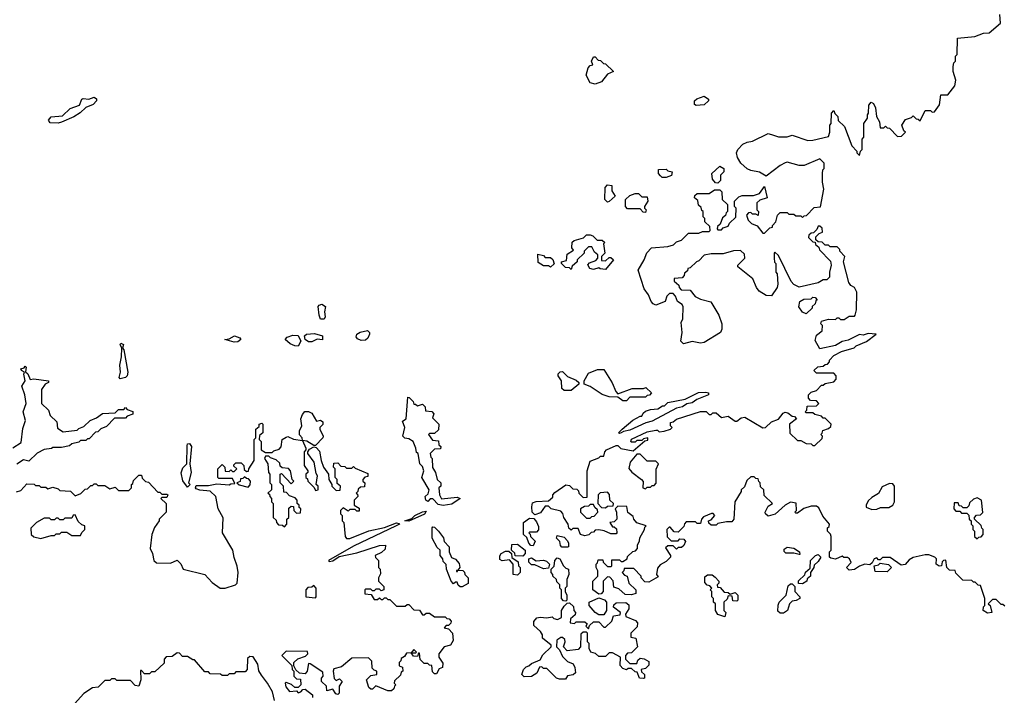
# Model space of a CAD drawing. Extents: x 2386423 to 2568864, y 578392 to 761999.
# Tile 148 of 256: x 2448133 to 2453833, y 658395 to 662306. Entities that reach past the tile are written whole.
import ezdxf

# ---------------------------------------------------------------- set-up
doc = ezdxf.new("R2010")
doc.units = 0

msp = doc.modelspace()

# ---------------------------------------------------------------- linework, layer by layer
at = {"layer": '0CON05XD'}
for points in [[(2451990, 661055), (2452005, 661070), (2452065, 661070), (2452085, 661080), (2452125, 661080), (2452130, 661085), (2452128.3, 661108.3), (2452100, 661135), (2452100, 661155), (2452090, 661165), (2452090, 661195), (2452081.7, 661201.7), (2452078.3, 661218.3), (2452061.7, 661231.7), (2452058.3, 661258.3), (2452040, 661275), (2452041.7, 661288.3), (2452055, 661300), (2452125, 661300), (2452155, 661320), (2452185, 661320), (2452198.3, 661308.3), (2452200, 661265), (2452230, 661235), (2452230, 661195), (2452221.7, 661188.3), (2452218.3, 661171.7), (2452201.7, 661158.3), (2452188.3, 661121.7), (2452171.7, 661108.3), (2452170, 661095), (2452175, 661090), (2452195, 661090), (2452205, 661100), (2452235, 661110), (2452241.7, 661128.3), (2452278.3, 661161.7), (2452280, 661215), (2452270, 661225), (2452270, 661255), (2452295, 661280), (2452315, 661287.5), (2452381.7, 661288.3), (2452415, 661300), (2452445, 661340), (2452460, 661275), (2452418.3, 661261.7), (2452400, 661245), (2452400, 661205), (2452410, 661195), (2452408.3, 661171.7), (2452395, 661180), (2452375, 661180), (2452365, 661190), (2452351.7, 661188.3), (2452340, 661175), (2452350, 661145), (2452370, 661125), (2452403, 661113), (2452435, 661070), (2452445, 661070), (2452475, 661100), (2452490, 661105), (2452490, 661115), (2452510, 661135), (2452520, 661175), (2452535, 661190), (2452575, 661190), (2452585, 661180), (2452615, 661180), (2452625, 661170), (2452655, 661170), (2452665, 661160), (2452675, 661170), (2452688.3, 661171.7), (2452731.7, 661218.3), (2452768.3, 661221.7), (2452787.5, 661325), (2452780, 661365), (2452780, 661415), (2452783, 661437), (2452790, 661445), (2452790, 661475), (2452765, 661500), (2452675, 661462.5), (2452645, 661462.5), (2452575, 661480), (2452565, 661477.5), (2452535, 661462.5), (2452455, 661400), (2452415, 661422.5), (2452365, 661432.5), (2452345, 661442.5), (2452307.5, 661475), (2452288.3, 661508.3), (2452282.5, 661535), (2452290, 661555), (2452320, 661585), (2452345, 661597.5), (2452375, 661602.5), (2452465, 661647.5), (2452496.7, 661636.7), (2452525, 661627.5), (2452575, 661627.5), (2452605, 661636.7), (2452695, 661606.7), (2452725, 661607.5), (2452815, 661630), (2452822.5, 661655), (2452822.5, 661695), (2452830, 661705), (2452832.5, 661765), (2452845, 661780), (2452851.7, 661761.7), (2452870, 661745), (2452871.7, 661721.7), (2452907, 661687), (2452950, 661575), (2452980, 661545), (2452980, 661535), (2452995, 661520), (2453000, 661545), (2453010, 661555), (2453010, 661615), (2453020, 661625), (2453020, 661705), (2453040, 661735), (2453040, 661755), (2453047.5, 661765), (2453048.3, 661811.7), (2453062.5, 661827.5), (2453075, 661820), (2453087.5, 661795), (2453092.5, 661745), (2453110, 661715), (2453115, 661680), (2453135, 661680), (2453145, 661690), (2453155, 661680), (2453168.3, 661678.3), (2453215, 661630), (2453238.3, 661631.7), (2453260, 661655), (2453251.7, 661661.7), (2453240, 661695), (2453261.7, 661728.3), (2453295, 661740), (2453305, 661750), (2453321.7, 661731.7), (2453335, 661730), (2453345, 661720), (2453375, 661780), (2453405, 661780), (2453415, 661770), (2453428.3, 661771.7), (2453457, 661813), (2453465, 661870), (2453505, 661870), (2453547, 661923), (2453552.5, 661955), (2453537.5, 662005), (2453537.5, 662035), (2453540, 662055), (2453550, 662065), (2453550, 662095), (2453560, 662105), (2453561.7, 662198.3), (2453661.7, 662208.3), (2453713, 662227), (2453745, 662230), (2453810, 662285), (2453807.5, 662335)], [(2451465, 661933.3), (2451435, 661940), (2451412.5, 661985), (2451423, 662027), (2451435, 662040), (2451450, 662045), (2451442.5, 662065), (2451455, 662090), (2451465, 662090), (2451481.7, 662071.7), (2451495, 662070), (2451513, 662053), (2451525, 662050), (2451570, 662005), (2451535, 661990), (2451500, 661945), (2451465, 661933.3)], [(2448355, 661707.5), (2448309.3, 661709.3), (2448300, 661725), (2448315, 661743.8), (2448380.7, 661749.3), (2448425, 661792), (2448479.3, 661810.7), (2448493.3, 661845), (2448500.5, 661849.5), (2448533.6, 661846.4), (2448565, 661856.7), (2448578.3, 661848.3), (2448577.5, 661835), (2448557.5, 661815), (2448515, 661797.5), (2448483, 661767), (2448446.1, 661743.9), (2448375, 661712.5), (2448355, 661707.5)], [(2452048.3, 661808.3), (2452040, 661815), (2452040, 661835), (2452053.3, 661846.7), (2452095, 661862.5), (2452120, 661845), (2452120, 661835), (2452095, 661812.5), (2452048.3, 661808.3)], [(2451875, 661392.5), (2451853, 661393), (2451841.7, 661401.7), (2451830, 661415), (2451831.7, 661438.3), (2451875, 661440), (2451885, 661430), (2451910, 661425), (2451906.4, 661403.6), (2451875, 661392.5)], [(2452175, 661360), (2452161.7, 661361.7), (2452143, 661383), (2452140, 661415), (2452185, 661457.5), (2452210, 661445), (2452210, 661425), (2452190, 661405), (2452190, 661375), (2452175, 661360)], [(2451535, 661250), (2451520, 661265), (2451522.5, 661335), (2451535, 661350), (2451560, 661345), (2451560, 661315), (2451580, 661285), (2451545, 661252.5), (2451535, 661250)], [(2451755, 661190), (2451741.7, 661191.7), (2451725, 661210), (2451651.7, 661211.7), (2451640, 661225), (2451640, 661265), (2451665, 661287.5), (2451695, 661300), (2451715, 661300), (2451735, 661280), (2451765, 661280), (2451770, 661255), (2451750, 661225), (2451750, 661215), (2451760, 661205), (2451755, 661190)], [(2452830, 659235), (2452830, 659315), (2452827, 659327), (2452810, 659345), (2452810, 659365), (2452818.3, 659371.7), (2452820, 659385), (2452781.7, 659431.7), (2452759.3, 659479.3), (2452745, 659490), (2452715, 659490), (2452673, 659477), (2452635, 659450), (2452625, 659450), (2452620, 659455), (2452630, 659465), (2452627, 659507), (2452595, 659512.5), (2452563.6, 659496.4), (2452506.1, 659443.9), (2452465, 659432.5), (2452450, 659445), (2452447.5, 659455), (2452465, 659490), (2452490, 659505), (2452441.7, 659551.7), (2452440, 659585), (2452421.7, 659601.7), (2452420, 659625), (2452411.7, 659631.7), (2452408.3, 659648.3), (2452395, 659650), (2452385, 659660), (2452365, 659660), (2452341.7, 659638.3), (2452328.3, 659601.7), (2452310, 659585), (2452310, 659575), (2452272.5, 659515), (2452267.5, 659415), (2452255, 659400), (2452225, 659400), (2452175, 659390), (2452165, 659380), (2452135, 659380), (2452121.7, 659391.7), (2452120, 659405), (2452135, 659410), (2452157.5, 659435), (2452147, 659447), (2452137, 659447), (2452091.7, 659428.3), (2452080, 659415), (2452075, 659390), (2452055, 659390), (2452045, 659400), (2451991.7, 659398.3), (2451981.7, 659388.3), (2451978.3, 659371.7), (2451945, 659340), (2451921.7, 659341.7), (2451898.3, 659368.3), (2451891.7, 659368.3), (2451880, 659355), (2451881.7, 659311.7), (2451905, 659290), (2451945, 659290), (2451955, 659300), (2451978.3, 659298.3), (2451987.5, 659285), (2451978.3, 659261.7), (2451965, 659250), (2451945, 659250), (2451935, 659240), (2451915, 659260), (2451885, 659260), (2451871.7, 659248.3), (2451900, 659205), (2451900, 659195), (2451875, 659170), (2451840.7, 659149.3), (2451825, 659130), (2451820, 659095), (2451828.3, 659081.7), (2451775, 659050), (2451751.7, 659051.7), (2451730, 659075), (2451730, 659085), (2451688.3, 659128.3), (2451631.7, 659128.3), (2451630, 659115), (2451620, 659105), (2451635, 659090), (2451650, 659085), (2451660, 659045), (2451700, 659005), (2451700, 658985), (2451675, 658977.5), (2451638.3, 658978.3), (2451601.7, 659011.7), (2451571.7, 659021.7), (2451568.3, 659058.3), (2451548.3, 659078.3), (2451535, 659080), (2451510, 659055), (2451510, 658995), (2451498.3, 658981.7), (2451485, 658980), (2451450, 659005), (2451450, 659055), (2451480, 659085), (2451480, 659115), (2451470, 659135), (2451470, 659155), (2451478.3, 659161.7), (2451481.7, 659178.3), (2451508.3, 659178.3), (2451510, 659165), (2451535, 659140), (2451555, 659140), (2451560, 659145), (2451561.7, 659178.3), (2451605, 659180), (2451615, 659170), (2451625, 659170), (2451650, 659185), (2451651.7, 659198.3), (2451681.7, 659228.3), (2451698.3, 659231.7), (2451710, 659245), (2451710, 659265), (2451721.7, 659288.3), (2451723, 659307), (2451750, 659355), (2451751.7, 659368.3), (2451760, 659375), (2451705, 659392.5), (2451687.5, 659415), (2451685, 659430), (2451653, 659453), (2451647.5, 659487.5), (2451595, 659490), (2451580, 659475), (2451587.5, 659455), (2451590, 659415), (2451575, 659400), (2451550, 659395), (2451565, 659370), (2451575, 659370), (2451588.3, 659358.3), (2451590, 659335), (2451585, 659330), (2451555, 659330), (2451517, 659347), (2451485, 659352.5), (2451465, 659350), (2451455, 659340), (2451441.7, 659338.3), (2451427, 659323), (2451405, 659317.5), (2451380, 659325), (2451365, 659360), (2451335, 659360), (2451325, 659350), (2451311.7, 659361.7), (2451307.5, 659385), (2451283.3, 659425), (2451277, 659447), (2451265, 659460), (2451210, 659475), (2451195, 659490), (2451175, 659490), (2451148.3, 659451.7), (2451115, 659440), (2451100, 659455), (2451097.5, 659485), (2451101.7, 659508.3), (2451123, 659517), (2451195, 659520), (2451218.3, 659541.7), (2451220, 659555), (2451231.7, 659568.3), (2451295, 659612.5), (2451315, 659610), (2451335, 659590), (2451358.3, 659588.3), (2451368.3, 659578.3), (2451370, 659565), (2451395, 659540), (2451418.3, 659541.7), (2451417.5, 659695), (2451435, 659750), (2451485, 659770), (2451495, 659780), (2451515, 659780), (2451520, 659805), (2451530, 659815), (2451585, 659840), (2451595, 659840), (2451613, 659823), (2451685, 659810), (2451751.7, 659868.3), (2451768.3, 659871.7), (2451770, 659885), (2451745, 659880), (2451735, 659870), (2451705, 659870), (2451695, 659860), (2451675, 659860), (2451670, 659865), (2451675, 659877.5), (2451765, 659920), (2451815, 659930), (2451825, 659930), (2451835, 659920), (2451863, 659923), (2451900, 659935), (2451910, 659945), (2451900, 659955), (2451900, 659975), (2451915, 659977.5), (2451935, 659993.3), (2452075, 660037.5), (2452107, 660037), (2452125, 660020), (2452135, 660020), (2452145, 660030), (2452165, 660030), (2452195, 660002.5), (2452235, 660010), (2452275, 659982.5), (2452285, 659982.5), (2452308.8, 660001.2), (2452330, 660005), (2452435, 659942.5), (2452450, 659945), (2452485, 659977.5), (2452525, 659993.3), (2452551.7, 660028.3), (2452565, 660033.3), (2452579.3, 660029.3), (2452605, 660010), (2452618.3, 660008.3), (2452630, 659995), (2452590, 659965), (2452591.7, 659911.7), (2452635, 659870), (2452655, 659870), (2452685, 659852.5), (2452715, 659850), (2452725, 659840), (2452735, 659840), (2452778.3, 659881.7), (2452780, 659895), (2452770, 659905), (2452778.3, 659911.7), (2452781.7, 659928.3), (2452815, 659940), (2452828.3, 659951.7), (2452830, 659965), (2452795, 660000), (2452785, 660000), (2452775, 660010), (2452735, 660020), (2452725, 660030), (2452685, 660030), (2452680, 660035), (2452690, 660045), (2452691.7, 660068.3), (2452745, 660070), (2452760, 660085), (2452745, 660100), (2452711.7, 660101.7), (2452700, 660115), (2452700, 660135), (2452715, 660150), (2452745, 660160), (2452775, 660190), (2452785, 660190), (2452795, 660200), (2452845, 660210), (2452860, 660225), (2452860, 660245), (2452845, 660260), (2452745, 660260), (2452730, 660275), (2452753, 660297), (2452785, 660300), (2452795, 660310), (2452808.3, 660311.7), (2452820, 660325), (2452820, 660335), (2452845, 660362.5), (2452890, 660385), (2452963.6, 660406.4), (2452975, 660417.5), (2453035, 660442.5), (2453090, 660485), (2453045, 660490), (2453015, 660480), (2452995, 660482.5), (2452929.5, 660450.5), (2452895, 660443.3), (2452855, 660420), (2452765, 660400), (2452738.3, 660448.3), (2452745, 660480), (2452777.5, 660505), (2452780, 660535), (2452770, 660545), (2452775, 660560), (2452815, 660572.5), (2452855, 660570), (2452865, 660580), (2452875, 660580), (2452885, 660570), (2452905, 660570), (2452935, 660590), (2452965, 660590), (2452970, 660595), (2452977, 660627), (2452979.3, 660729.3), (2452966.4, 660756.4), (2452945, 660767.5), (2452932.5, 660785), (2452902.5, 660905), (2452910, 660935), (2452880, 660965), (2452880, 660975), (2452865, 660990), (2452825, 660990), (2452815, 661000), (2452795, 661000), (2452778.3, 661018.3), (2452755, 661020), (2452741.7, 661031.7), (2452741.7, 661048.3), (2452761.7, 661068.3), (2452780, 661075), (2452778.3, 661098.3), (2452765, 661110), (2452755, 661110), (2452748.3, 661091.7), (2452728.3, 661071.7), (2452715, 661070), (2452701.7, 661058.3), (2452700, 661045), (2452725, 661020), (2452738.3, 661018.3), (2452740, 661005), (2452758.3, 660988.3), (2452763.6, 660973.6), (2452827, 660907), (2452830, 660885), (2452820, 660845), (2452820, 660815), (2452805, 660800), (2452785, 660800), (2452755, 660782.5), (2452645, 660757.5), (2452615, 660772.5), (2452599.3, 660789.3), (2452525, 660940), (2452505, 660960), (2452500, 660955), (2452500, 660925), (2452503, 660903), (2452510, 660895), (2452510, 660845), (2452517.5, 660835), (2452522.5, 660775), (2452517.5, 660755), (2452485, 660707.5), (2452455, 660710), (2452414.1, 660734.1), (2452397.5, 660755), (2452377.5, 660805), (2452290, 660875), (2452290, 660885), (2452330, 660925), (2452328.3, 660948.3), (2452305, 660970), (2452265, 660967.5), (2452205, 660950), (2452135, 660950), (2452095, 660942.5), (2452065, 660910), (2452050, 660905), (2452015, 660870), (2452000, 660865), (2451998.3, 660851.7), (2451981.7, 660838.3), (2451980, 660825), (2451968.3, 660811.7), (2451921.7, 660808.3), (2451921.7, 660791.7), (2451948.3, 660768.3), (2451950, 660755), (2451961.7, 660741.7), (2452015, 660740), (2452043, 660703), (2452075, 660687.5), (2452133, 660673), (2452180, 660595), (2452196.7, 660545), (2452197.5, 660515), (2452190, 660495), (2452095, 660436.7), (2452075, 660433.8), (2452025, 660442.5), (2451975, 660430), (2451960, 660445), (2451967.5, 660495), (2451963, 660553), (2451972.5, 660575), (2451973, 660643), (2451967, 660657), (2451940, 660675), (2451930, 660705), (2451915, 660720), (2451895, 660720), (2451880, 660705), (2451870, 660675), (2451815, 660652.5), (2451800.7, 660660.7), (2451787.5, 660675), (2451772.5, 660712.5), (2451748.3, 660748.3), (2451712.5, 660855), (2451747.5, 660915), (2451763, 660957), (2451790, 660985), (2451885, 660992.5), (2451917, 661003), (2451935, 661020), (2451965, 661030), (2451990, 661055)], [(2451525, 660860), (2451493, 660863), (2451485, 660870), (2451455, 660860), (2451432.5, 660865), (2451422.5, 660887.5), (2451431.7, 660898.3), (2451468.3, 660911.7), (2451480, 660925), (2451480, 660945), (2451460.7, 660960.7), (2451445, 660990), (2451425, 660990), (2451400, 660965), (2451400, 660955), (2451360, 660915), (2451360, 660905), (2451331.7, 660878.3), (2451325, 660860), (2451315, 660870), (2451291.7, 660871.7), (2451270, 660895), (2451270, 660905), (2451298.3, 660911.7), (2451301.7, 660948.3), (2451338.3, 660971.7), (2451330, 660985), (2451331.7, 661018.3), (2451343, 661027), (2451397, 661043), (2451415, 661060), (2451435, 661060), (2451450, 661055), (2451475, 661030), (2451505, 661030), (2451520, 661015), (2451512.5, 661007.5), (2451520, 660955), (2451500, 660935), (2451501.7, 660911.7), (2451525, 660910), (2451545, 660930), (2451555, 660930), (2451570, 660915), (2451525, 660860)], [(2451205, 660872.5), (2451195, 660880), (2451165, 660880), (2451135, 660900), (2451131.7, 660948.3), (2451165, 660940), (2451175, 660930), (2451205, 660930), (2451218.3, 660918.3), (2451227, 660893), (2451205, 660872.5)], [(2452685, 660602.5), (2452663.6, 660613.6), (2452643, 660643), (2452650, 660675), (2452673, 660687), (2452715, 660690), (2452725, 660700), (2452738.3, 660698.3), (2452750, 660685), (2452741.7, 660678.3), (2452738.3, 660661.7), (2452720, 660645), (2452720, 660635), (2452685, 660602.5)], [(2449895, 660572.5), (2449875, 660572.5), (2449866.7, 660595), (2449861.2, 660645), (2449866.4, 660653.6), (2449881.7, 660658.3), (2449903.3, 660645), (2449896.7, 660615), (2449901.2, 660585), (2449895, 660572.5)], [(2450109.2, 660449.2), (2450087.7, 660457.7), (2450080.5, 660470.5), (2450084, 660486), (2450103, 660497), (2450146.1, 660506.1), (2450157.5, 660495), (2450157.5, 660485), (2450148.1, 660461.9), (2450135, 660450), (2450109.2, 660449.2)], [(2449375, 660439.2), (2449320, 660455), (2449345, 660457.5), (2449376.1, 660476.1), (2449407.5, 660465), (2449412.5, 660455), (2449395, 660440.8), (2449375, 660439.2)], [(2449745, 660416.2), (2449725, 660417.1), (2449698.7, 660428.7), (2449670, 660455), (2449681.2, 660468.8), (2449715, 660480), (2449745, 660477.5), (2449760, 660445), (2449745, 660416.2)], [(2449825, 660440.8), (2449805, 660441.2), (2449786.2, 660455), (2449782.5, 660475), (2449793.8, 660486.2), (2449839.5, 660489.5), (2449886, 660476), (2449885, 660453.3), (2449855, 660456.2), (2449825, 660440.8)], [(2448715, 660226.7), (2448708.8, 660235), (2448716.9, 660265), (2448713.3, 660305), (2448722.5, 660355), (2448724, 660405), (2448713.8, 660425), (2448717.5, 660432.5), (2448733.3, 660425), (2448727.5, 660405), (2448735.8, 660395), (2448759.2, 660265), (2448755.7, 660244.3), (2448745, 660233.8), (2448715, 660226.7)], [(2448092.5, 659827.5), (2448142.3, 659857.7), (2448151.3, 659938.7), (2448167.5, 659985), (2448153.3, 660035), (2448170, 660085), (2448163.3, 660135), (2448144.6, 660185), (2448164, 660215), (2448156.7, 660253.3), (2448160, 660265), (2448142.5, 660275), (2448140, 660285), (2448159.3, 660290.7), (2448165, 660300), (2448170, 660295), (2448167.5, 660267.5), (2448180, 660255), (2448193, 660223), (2448215, 660226.2), (2448300, 660215), (2448300, 660205), (2448280, 660195), (2448260, 660165), (2448260, 660085), (2448300, 660045), (2448310, 660015), (2448348.3, 659978.3), (2448351.7, 659941.7), (2448385, 659920), (2448465, 659930), (2448475, 659940), (2448505, 659950), (2448540, 659985), (2448578.3, 660001.7), (2448613, 660027), (2448685, 660030), (2448705, 660050), (2448735, 660050), (2448745, 660060), (2448755, 660050), (2448788.3, 660038.3), (2448788.3, 660021.7), (2448755, 660010), (2448745, 660000), (2448681.7, 659998.3), (2448635, 659950), (2448601.7, 659938.3), (2448585, 659920), (2448571.7, 659918.3), (2448535, 659880), (2448525, 659880), (2448515, 659870), (2448485, 659870), (2448475, 659860), (2448435, 659850), (2448421.7, 659838.3), (2448375, 659830), (2448325, 659830), (2448317, 659823), (2448275, 659817.5), (2448235, 659797.5), (2448185, 659750), (2448155, 659757.5), (2448116.4, 659733.6)], [(2451325, 660160), (2451285, 660160), (2451271.7, 660171.7), (2451270, 660215), (2451250, 660245), (2451250, 660255), (2451261.7, 660268.3), (2451275, 660270), (2451305, 660240), (2451355, 660220), (2451370, 660205), (2451370, 660195), (2451325, 660160)], [(2451645, 660100), (2451625, 660100), (2451595, 660120), (2451545, 660122.5), (2451505, 660136.7), (2451435, 660182.5), (2451400, 660195), (2451400, 660215), (2451425, 660260), (2451478.3, 660281.7), (2451515, 660280), (2451563.6, 660203.6), (2451583, 660153), (2451595, 660140), (2451678.3, 660171.7), (2451745, 660170), (2451757.5, 660177.5), (2451790, 660145), (2451778.3, 660131.7), (2451765, 660130), (2451755, 660120), (2451665, 660120), (2451645, 660100)], [(2450585, 659493.8), (2450555, 659498.8), (2450525, 659532.5), (2450508.3, 659531.7), (2450495, 659517.5), (2450483.3, 659525), (2450480, 659545), (2450498.3, 659561.7), (2450502.5, 659585), (2450460, 659655), (2450472.5, 659695), (2450465, 659720), (2450450, 659735), (2450440, 659795), (2450430, 659800), (2450426.7, 659825), (2450410, 659865), (2450385, 659880), (2450363, 659883), (2450350, 659895), (2450362.5, 659945), (2450348.3, 659981.7), (2450370, 659995), (2450380, 660120), (2450388.3, 660118.3), (2450410, 660095), (2450415, 660080), (2450425, 660080), (2450435, 660070), (2450465, 660080), (2450480, 660065), (2450481.7, 660041.7), (2450518.3, 660038.3), (2450530, 660025), (2450521.7, 660001.7), (2450560, 659965), (2450558.3, 659931.7), (2450535, 659910), (2450505, 659910), (2450500, 659905), (2450521.7, 659871.7), (2450558.3, 659868.3), (2450560, 659845), (2450570, 659835), (2450568.3, 659821.7), (2450535, 659820), (2450510, 659795), (2450513, 659773), (2450520, 659765), (2450523, 659713), (2450540, 659685), (2450550, 659645), (2450570, 659625), (2450570, 659605), (2450560, 659595), (2450562.5, 659555), (2450575, 659532.5), (2450665, 659542.5), (2450682.5, 659535), (2450635, 659501.2), (2450585, 659493.8)], [(2451605, 659910), (2451600, 659915), (2451620, 659935), (2451683, 659987), (2451725, 660010), (2451735, 660010), (2451741.7, 660028.3), (2451755, 660040), (2451785, 660050), (2451827, 660053), (2451855, 660070), (2451865, 660070), (2451885, 660090), (2451985, 660110), (2452063, 660147), (2452105, 660150), (2452120, 660145), (2452120, 660135), (2452053, 660107), (2452025, 660087.5), (2451995, 660082.5), (2451970, 660065), (2451935, 660056.7), (2451795, 659982), (2451758.3, 659971.7), (2451665, 659930), (2451627.5, 659922.5), (2451615, 659913.3), (2451605, 659910)], [(2449845, 659840), (2449835, 659840), (2449795, 659866.2), (2449770, 659870), (2449767.5, 659885), (2449753, 659903), (2449752.5, 659925), (2449766.7, 659955), (2449760, 659995), (2449769.3, 660020.7), (2449783, 660037), (2449805, 660037.5), (2449825, 660027.5), (2449851.7, 659981.7), (2449875, 659987.5), (2449887, 659977), (2449887, 659963), (2449870, 659945), (2449870, 659935), (2449890, 659895), (2449887.5, 659885), (2449845, 659840)], [(2448115, 659572.5), (2448139.3, 659580.7), (2448175, 659620), (2448217, 659617), (2448225, 659610), (2448245, 659610), (2448255, 659600), (2448285, 659600), (2448295, 659590), (2448325, 659600), (2448355, 659590), (2448365, 659580), (2448427, 659577), (2448455, 659550), (2448487, 659563), (2448511.7, 659588.3), (2448525, 659590), (2448545, 659610), (2448555, 659610), (2448565, 659620), (2448575, 659620), (2448585, 659610), (2448625, 659610), (2448655, 659590), (2448685, 659600), (2448705, 659580), (2448765, 659580), (2448780, 659595), (2448780, 659615), (2448788.3, 659621.7), (2448791.7, 659638.3), (2448821.7, 659668.3), (2448838.3, 659668.3), (2448841.7, 659651.7), (2448861.7, 659631.7), (2448878.3, 659628.3), (2448931.7, 659571.7), (2448945, 659570), (2448955, 659560), (2448985, 659560), (2448990, 659555), (2448985, 659540), (2448955, 659540), (2448950, 659535), (2448980, 659505), (2448980, 659455), (2448940, 659415), (2448940, 659405), (2448913, 659367), (2448897.5, 659325), (2448887.5, 659245), (2448902.5, 659215), (2448910, 659175), (2448925, 659162.5), (2449005, 659160), (2449045, 659177.5), (2449066.1, 659156.1), (2449080, 659125), (2449205, 659093.3), (2449247, 659047), (2449294.3, 659014.3), (2449322.5, 659015), (2449382.5, 659035), (2449392.5, 659045), (2449397.5, 659105), (2449391.7, 659141.7), (2449373.6, 659193.6), (2449367.5, 659235), (2449307.5, 659335), (2449311.7, 659421.7), (2449282.5, 659475), (2449267.5, 659545), (2449235, 659577.5), (2449175, 659582.5), (2449155, 659590), (2449150, 659595), (2449155, 659610), (2449225, 659610), (2449275, 659620), (2449345, 659612.5), (2449355, 659620), (2449378.3, 659621.7), (2449365, 659650), (2449285, 659650), (2449280, 659655), (2449280, 659705), (2449305, 659730), (2449320, 659715), (2449321.7, 659691.7), (2449345, 659690), (2449355, 659700), (2449365, 659690), (2449375, 659690), (2449390, 659705), (2449371.7, 659721.7), (2449371.7, 659728.3), (2449385, 659740), (2449415, 659740), (2449430, 659725), (2449431.7, 659701.7), (2449445, 659690), (2449458.3, 659691.7), (2449460, 659705), (2449490, 659755), (2449490, 659875), (2449500, 659885), (2449500, 659935), (2449518.3, 659951.7), (2449520, 659965), (2449535, 659970), (2449540, 659965), (2449540, 659915), (2449521.7, 659898.3), (2449520, 659875), (2449530, 659865), (2449530, 659815), (2449555, 659800), (2449595, 659800), (2449605, 659810), (2449635, 659820), (2449647, 659833), (2449652.5, 659875), (2449675, 659890), (2449685, 659892.5), (2449718.3, 659878.3), (2449770, 659870), (2449790, 659825), (2449790, 659815), (2449780, 659805), (2449780, 659725), (2449800, 659695), (2449800, 659685), (2449790, 659675), (2449790, 659655), (2449798.3, 659648.3), (2449800, 659635), (2449838.3, 659598.3), (2449845, 659580), (2449860, 659585), (2449860, 659605), (2449850, 659615), (2449857.5, 659665), (2449848.3, 659678.3), (2449837.5, 659745), (2449800, 659795), (2449800, 659805), (2449810.7, 659819.3), (2449835, 659832.5), (2449849.3, 659829.3), (2449867.7, 659807.7), (2449877.5, 659755), (2449892.5, 659715), (2449920, 659675), (2449922.5, 659645), (2449940, 659615), (2449940, 659605), (2449965, 659580), (2449988.3, 659581.7), (2449990, 659605), (2449971.7, 659621.7), (2449970, 659645), (2449960, 659655), (2449960, 659705), (2449950, 659715), (2449951.7, 659738.3), (2449975, 659740), (2449991.7, 659721.7), (2450015, 659720), (2450025, 659710), (2450055, 659710), (2450065, 659720), (2450075, 659710), (2450148.3, 659678.3), (2450148.3, 659661.7), (2450131.7, 659658.3), (2450120, 659645), (2450120, 659635), (2450130, 659625), (2450128.3, 659601.7), (2450105, 659600), (2450091.7, 659588.3), (2450090, 659575), (2450080, 659565), (2450088.3, 659558.3), (2450090, 659545), (2450070, 659525), (2450070, 659495), (2450098.3, 659478.3), (2450098.3, 659461.7), (2450085, 659460), (2450075, 659470), (2450045, 659470), (2450035, 659460), (2450005, 659480), (2449990, 659465), (2449990, 659445), (2450000, 659435), (2450000, 659405), (2450010, 659395), (2450017.5, 659315), (2450025, 659302.5), (2450045, 659303.3), (2450153.6, 659346.4), (2450245, 659366), (2450315, 659393.8), (2450330, 659390), (2450332.5, 659385), (2450312.5, 659375), (2450065, 659258), (2449920, 659175), (2449925, 659170), (2449945, 659173.3), (2449982.5, 659197.5), (2450085, 659218.8), (2450215, 659262.5), (2450250, 659265), (2450248.3, 659241.7), (2450228.3, 659221.7), (2450190, 659205), (2450193, 659193), (2450210, 659175), (2450210, 659135), (2450220, 659125), (2450221.7, 659098.3), (2450210, 659075), (2450210, 659055), (2450240, 659025), (2450240, 659005), (2450225, 659000), (2450215, 659010), (2450195, 659010), (2450185, 659000), (2450175, 659000), (2450165, 659010), (2450135, 659010), (2450130, 659005), (2450131.7, 658981.7), (2450168.3, 658978.3), (2450185, 658950), (2450205, 658950), (2450215, 658960), (2450225, 658950), (2450235, 658950), (2450245, 658960), (2450255, 658960), (2450265, 658950), (2450275, 658950), (2450315, 658910), (2450365, 658910), (2450375, 658920), (2450385, 658920), (2450415, 658890), (2450448.3, 658888.3), (2450465, 658860), (2450475, 658860), (2450485, 658870), (2450505, 658870), (2450535, 658850), (2450595, 658850), (2450605, 658840), (2450618.3, 658838.3), (2450630, 658825), (2450628.3, 658811.7), (2450615, 658800), (2450601.7, 658798.3), (2450590, 658785), (2450615, 658780), (2450637.5, 658755), (2450642.5, 658712.5)], [(2449105, 659600), (2449076.4, 659636.4), (2449067.7, 659682.3), (2449077.7, 659712.3), (2449100, 659735), (2449101.7, 659838.3), (2449105, 659850), (2449115, 659852.5), (2449126.7, 659835), (2449117.5, 659735), (2449126.2, 659685), (2449110, 659625), (2449120, 659615), (2449105, 659600)], [(2449665, 659370), (2449680, 659385), (2449680, 659415), (2449690, 659425), (2449691.7, 659478.3), (2449705, 659490), (2449718.3, 659488.3), (2449720, 659465), (2449735, 659450), (2449758.3, 659451.7), (2449760, 659475), (2449751.7, 659481.7), (2449750, 659495), (2449740, 659505), (2449740, 659525), (2449728.3, 659538.3), (2449695, 659550), (2449678.3, 659568.3), (2449661.7, 659571.7), (2449660, 659605), (2449640, 659625), (2449640, 659675), (2449648.3, 659678.3), (2449705, 659620), (2449720, 659635), (2449710, 659645), (2449700, 659695), (2449688.3, 659708.3), (2449651.7, 659711.7), (2449641.7, 659721.7), (2449638.3, 659738.3), (2449618.3, 659758.3), (2449585, 659770), (2449575, 659780), (2449555, 659780), (2449550, 659765), (2449570, 659735), (2449572.5, 659685), (2449580, 659675), (2449580, 659625), (2449590, 659615), (2449590, 659585), (2449570, 659565), (2449578.3, 659558.3), (2449580, 659545), (2449590, 659535), (2449590, 659515), (2449600, 659505), (2449600, 659425), (2449618.3, 659408.3), (2449620, 659395), (2449631.7, 659381.7), (2449655, 659380), (2449665, 659370)], [(2451755, 659590), (2451765, 659600), (2451785, 659600), (2451795, 659610), (2451805, 659610), (2451817, 659623), (2451817, 659703), (2451830, 659735), (2451815, 659750), (2451765, 659750), (2451725, 659790), (2451705, 659790), (2451667.5, 659745), (2451658.3, 659708.3), (2451677, 659687), (2451732.5, 659645), (2451741.7, 659631.7), (2451740, 659595), (2451755, 659590)], [(2449455, 659600), (2449467, 659613), (2449470, 659635), (2449458.3, 659648.3), (2449445, 659650), (2449435, 659660), (2449425, 659650), (2449411.7, 659648.3), (2449408.3, 659631.7), (2449390, 659625), (2449403, 659613), (2449455, 659600)], [(2453065, 659470), (2453095, 659473.3), (2453117, 659483), (2453165, 659482.5), (2453187.5, 659495), (2453197.5, 659515), (2453197.5, 659605), (2453188.3, 659618.3), (2453168.3, 659621.7), (2453125, 659602.5), (2453105, 659562.5), (2453065, 659540), (2453045, 659520), (2453032.5, 659495), (2453033.3, 659483.3), (2453065, 659470)], [(2451525, 659480), (2451535, 659490), (2451568.3, 659491.7), (2451570, 659505), (2451550, 659525), (2451547, 659557), (2451535, 659570), (2451493, 659567), (2451482.5, 659555), (2451480, 659505), (2451501.7, 659481.7), (2451525, 659480)], [(2453675, 659300), (2453685, 659310), (2453698.3, 659311.7), (2453710, 659325), (2453710, 659355), (2453701.7, 659361.7), (2453698.3, 659378.3), (2453660, 659415), (2453660, 659425), (2453671.7, 659438.3), (2453695, 659440), (2453707.5, 659452.5), (2453700, 659525), (2453675, 659537.5), (2453655, 659530), (2453631.7, 659508.3), (2453628.3, 659491.7), (2453615, 659480), (2453595, 659480), (2453585, 659490), (2453571.7, 659491.7), (2453565, 659510), (2453541.7, 659508.3), (2453540, 659475), (2453551.7, 659461.7), (2453575, 659460), (2453585, 659450), (2453615, 659450), (2453628.3, 659438.3), (2453630, 659415), (2453640, 659405), (2453640, 659385), (2453650, 659375), (2453650, 659355), (2453660, 659345), (2453660, 659315), (2453675, 659300)], [(2451435, 659420), (2451445, 659430), (2451458.3, 659431.7), (2451480, 659455), (2451478.3, 659468.3), (2451461.7, 659481.7), (2451455, 659500), (2451435, 659500), (2451425, 659490), (2451403, 659487), (2451380, 659475), (2451380, 659455), (2451415, 659420), (2451435, 659420)], [(2448255, 659302.5), (2448315, 659320), (2448335, 659320), (2448345, 659330), (2448365, 659330), (2448375, 659340), (2448405, 659340), (2448435, 659320), (2448485, 659320), (2448491.7, 659338.3), (2448510, 659355), (2448510, 659375), (2448491.7, 659381.7), (2448471.7, 659401.7), (2448455, 659440), (2448441.7, 659438.3), (2448435, 659420), (2448395, 659420), (2448385, 659410), (2448365, 659410), (2448355, 659420), (2448345, 659420), (2448335, 659410), (2448315, 659410), (2448305, 659420), (2448275, 659420), (2448230, 659395), (2448198.3, 659361.7), (2448200, 659325), (2448215, 659312.5), (2448255, 659302.5)], [(2450385, 659403.8), (2450362.5, 659405), (2450402.5, 659417.5), (2450420, 659435), (2450465, 659457.5), (2450485, 659460), (2450477, 659443), (2450385, 659403.8)], [(2451105, 659260), (2451091.7, 659261.7), (2451080, 659275), (2451068.3, 659308.3), (2451050, 659325), (2451050, 659395), (2451085, 659420), (2451108.3, 659418.3), (2451125, 659400), (2451137, 659373), (2451137, 659353), (2451125, 659340), (2451085, 659340), (2451080, 659335), (2451088.3, 659328.3), (2451090, 659315), (2451117, 659287), (2451105, 659260)], [(2450695, 659022.5), (2450682.5, 659022.5), (2450671.7, 659031.7), (2450665, 659050), (2450655, 659050), (2450645, 659040), (2450630, 659055), (2450603.3, 659125), (2450601.7, 659151.7), (2450585, 659170), (2450582.5, 659185), (2450567.5, 659205), (2450567.5, 659235), (2450550, 659250), (2450520, 659305), (2450520, 659365), (2450525, 659370), (2450535, 659367.5), (2450557.5, 659345), (2450587, 659307), (2450590, 659285), (2450620, 659255), (2450620, 659225), (2450631.7, 659191.7), (2450655, 659182.5), (2450677, 659157), (2450680, 659135), (2450670, 659120), (2450661.7, 659118.3), (2450661.7, 659111.7), (2450668.3, 659111.7), (2450670, 659120), (2450698.3, 659118.3), (2450708.3, 659108.3), (2450710, 659095), (2450730, 659075), (2450728.3, 659041.7), (2450695, 659022.5)], [(2451271.7, 659251.7), (2451263, 659263), (2451260, 659285), (2451240, 659305), (2451245, 659320), (2451285, 659310), (2451305, 659290), (2451310, 659275), (2451310, 659255), (2451305, 659252.5), (2451271.7, 659251.7)], [(2451045, 659200), (2451001.7, 659201.7), (2450998.3, 659218.3), (2450980, 659235), (2450981.7, 659268.3), (2451015, 659270), (2451060, 659235), (2451060, 659215), (2451045, 659200)], [(2452650, 659210), (2452645, 659210), (2452615, 659217.5), (2452568.3, 659218.3), (2452558.3, 659228.3), (2452558.3, 659241.7), (2452575, 659252.5), (2452615, 659247.5), (2452646.4, 659226.4), (2452650, 659210)], [(2451015, 659090), (2450990, 659095), (2450990, 659155), (2450968.3, 659178.3), (2450925, 659172.5), (2450911.7, 659181.7), (2450911.7, 659201.7), (2450920, 659215), (2450945, 659230), (2450965, 659230), (2450980, 659215), (2450981.7, 659191.7), (2451018.3, 659168.3), (2451020, 659145), (2451030, 659135), (2451030, 659105), (2451015, 659090)], [(2451165, 659127.5), (2451115, 659150), (2451095, 659150), (2451080, 659165), (2451080, 659185), (2451095, 659190), (2451122.5, 659172.5), (2451165, 659176.7), (2451181.7, 659171.7), (2451200, 659155), (2451195, 659130), (2451165, 659127.5)], [(2451295, 658940), (2451281.7, 658941.7), (2451270, 658955), (2451270, 659005), (2451260, 659015), (2451260, 659035), (2451241.7, 659051.7), (2451240, 659065), (2451220, 659085), (2451220, 659095), (2451210, 659105), (2451210, 659125), (2451227, 659143), (2451230, 659175), (2451245, 659190), (2451260, 659185), (2451280, 659145), (2451295, 659130), (2451310, 659125), (2451312.5, 659095), (2451300, 659065), (2451300, 659025), (2451290, 659015), (2451290, 658995), (2451300, 658975), (2451300, 658945), (2451295, 658940)], [(2452665, 659040), (2452641.7, 659041.7), (2452641.7, 659058.3), (2452678.3, 659091.7), (2452681.7, 659108.3), (2452708.3, 659131.7), (2452710, 659175), (2452740, 659205), (2452755, 659210), (2452770, 659195), (2452755, 659170), (2452731.7, 659148.3), (2452730, 659135), (2452710, 659105), (2452710, 659085), (2452691.7, 659068.3), (2452690, 659055), (2452665, 659040)], [(2453835, 658910), (2453825, 658920), (2453815, 658920), (2453785, 658950), (2453765, 658950), (2453740, 658925), (2453750, 658915), (2453760, 658875), (2453735, 658870), (2453710, 658885), (2453713, 658907), (2453720, 658915), (2453720, 658955), (2453695, 659030), (2453681.7, 659031.7), (2453665, 659050), (2453655, 659050), (2453645, 659060), (2453591.7, 659061.7), (2453551.7, 659101.7), (2453547.5, 659117.5), (2453515, 659120), (2453500, 659135), (2453495, 659177.5), (2453480, 659175), (2453473, 659167), (2453470, 659145), (2453455, 659142.5), (2453437.5, 659155), (2453440, 659185), (2453430, 659195), (2453395, 659207.5), (2453375, 659207.5), (2453305, 659192.5), (2453281.2, 659178.8), (2453258.3, 659151.7), (2453235, 659147.5), (2453171.7, 659191.7), (2453128.3, 659191.7), (2453115, 659180), (2453105, 659180), (2453095, 659190), (2453080, 659185), (2453068.3, 659161.7), (2453055, 659150), (2453025, 659153.3), (2452995, 659142.5), (2452965, 659122.5), (2452935, 659120), (2452920, 659135), (2452946.4, 659163.6), (2452935.9, 659185.9), (2452925, 659192.5), (2452903, 659193), (2452895, 659200), (2452855, 659182.5), (2452828.3, 659188.3), (2452820, 659195), (2452820, 659225), (2452830, 659235)], [(2453155, 659110), (2453085, 659112.5), (2453080, 659145), (2453105, 659150), (2453115, 659160), (2453161.7, 659151.7), (2453180, 659135), (2453155, 659110)], [(2452215, 658850), (2452175, 658862.5), (2452160, 658885), (2452160, 658925), (2452150, 658935), (2452150, 658955), (2452140, 658965), (2452140, 658995), (2452130, 659005), (2452140, 659015), (2452128.3, 659028.3), (2452111.7, 659031.7), (2452098.3, 659048.3), (2452098.3, 659081.7), (2452115, 659092.5), (2452141.7, 659091.7), (2452159.3, 659079.3), (2452180, 659055), (2452180, 659045), (2452170, 659035), (2452171.7, 659021.7), (2452188.3, 659018.3), (2452211.7, 658991.7), (2452235, 658990), (2452245, 658980), (2452275, 658990), (2452290, 658975), (2452290, 658945), (2452285, 658940), (2452261.7, 658941.7), (2452258.3, 658968.3), (2452235, 658970), (2452228.3, 658951.7), (2452210, 658935), (2452210, 658885), (2452220, 658875), (2452215, 658850)], [(2449845, 658960), (2449850, 658965), (2449850, 659015), (2449835, 659030), (2449825, 659020), (2449801.7, 659018.3), (2449790, 659005), (2449790, 658965), (2449845, 658960)], [(2452555, 658870), (2452535, 658870), (2452521.7, 658881.7), (2452523, 658917), (2452530, 658935), (2452570, 658975), (2452581.7, 659028.3), (2452595, 659040), (2452605, 659040), (2452620, 659025), (2452620, 658995), (2452650, 658965), (2452650, 658955), (2452627, 658943), (2452605, 658940), (2452590, 658925), (2452577.5, 658885), (2452555, 658870)], [(2451515, 658860), (2451485, 658860), (2451463.6, 658873.6), (2451430, 658915), (2451430, 658935), (2451485, 658960), (2451518.3, 658948.3), (2451530, 658935), (2451530, 658885), (2451515, 658860)], [(2451291.7, 658488.3), (2451258.3, 658488.3), (2451240, 658495), (2451185, 658550), (2451165, 658550), (2451155, 658560), (2451141.7, 658558.3), (2451126.4, 658523.6), (2451096.4, 658503.6), (2451052.5, 658502.5), (2451040, 658515), (2451050, 658545), (2451065, 658560), (2451080, 658565), (2451095, 658580), (2451145, 658600), (2451160.7, 658629.3), (2451210, 658675), (2451210, 658685), (2451160, 658725), (2451160, 658745), (2451147.5, 658765), (2451108.3, 658798.3), (2451108.3, 658821.7), (2451127.5, 658842.5), (2451145, 658847.5), (2451185, 658842.5), (2451215, 658850), (2451225, 658840), (2451247, 658833), (2451270, 658845), (2451270, 658885), (2451285, 658910), (2451301.7, 658928.3), (2451315, 658930), (2451338.3, 658908.3), (2451340, 658885), (2451350, 658875), (2451348.3, 658861.7), (2451321.7, 658838.3), (2451320, 658815), (2451345, 658810), (2451355, 658820), (2451405, 658820), (2451418.3, 658808.3), (2451410, 658795), (2451425, 658780), (2451431.7, 658798.3), (2451455, 658820), (2451485, 658820), (2451515, 658790), (2451525, 658790), (2451560, 658825), (2451570, 658855), (2451608.3, 658861.7), (2451610, 658875), (2451570, 658905), (2451571.7, 658918.3), (2451585, 658930), (2451641.7, 658931.7), (2451658.3, 658918.3), (2451660, 658895), (2451640, 658865), (2451641.7, 658851.7), (2451698.3, 658828.3), (2451710, 658815), (2451708.3, 658791.7), (2451670, 658755), (2451671.7, 658731.7), (2451700, 658725), (2451710, 658675), (2451675, 658640), (2451651.7, 658638.3), (2451640, 658625), (2451640, 658605), (2451665, 658580), (2451705, 658580), (2451711.7, 658598.3), (2451725, 658610), (2451747, 658607), (2451775, 658590), (2451775, 658570), (2451755, 658550), (2451730, 658545), (2451731.7, 658531.7), (2451750, 658515), (2451750, 658495), (2451745, 658492.5), (2451720, 658495), (2451708.3, 658528.3), (2451695, 658530), (2451675, 658550), (2451655, 658550), (2451645, 658542.5), (2451625, 658550), (2451608.3, 658568.3), (2451610, 658615), (2451565, 658640), (2451545, 658640), (2451525, 658620), (2451485, 658620), (2451467, 658637), (2451440, 658645), (2451430, 658665), (2451430, 658695), (2451420, 658705), (2451420, 658755), (2451415, 658760), (2451395, 658760), (2451381.7, 658748.3), (2451380, 658675), (2451365, 658660), (2451303, 658653), (2451280, 658675), (2451290, 658705), (2451288.3, 658718.3), (2451275, 658730), (2451265, 658730), (2451242.5, 658715), (2451240, 658675), (2451258.3, 658658.3), (2451275, 658620), (2451305, 658590), (2451336.4, 658576.4), (2451347.5, 658555), (2451350, 658525), (2451337, 658513), (2451305, 658507.5), (2451291.7, 658488.3)], [(2450642.5, 658712.5), (2450627.5, 658685), (2450590, 658675), (2450560, 658635), (2450560, 658615), (2450581.7, 658581.7), (2450580, 658555), (2450561.7, 658548.3), (2450545, 658520), (2450535, 658520), (2450521.7, 658531.7), (2450518.3, 658568.3), (2450505, 658570), (2450495, 658580), (2450475, 658580), (2450451.7, 658601.7), (2450448.3, 658638.3), (2450441.7, 658638.3), (2450435, 658620), (2450411.7, 658621.7), (2450400, 658640), (2450425, 658640), (2450430, 658645), (2450415, 658660), (2450400, 658640), (2450371.7, 658638.3), (2450360, 658620), (2450341.7, 658608.3), (2450340, 658595), (2450330, 658585), (2450330, 658565), (2450348.3, 658558.3), (2450350, 658535), (2450341.7, 658528.3), (2450338.3, 658511.7), (2450301.7, 658478.3), (2450300, 658465), (2450310, 658455), (2450301.7, 658448.3), (2450298.3, 658431.7), (2450285, 658420), (2450265, 658420), (2450195, 658450), (2450175, 658430), (2450165, 658430), (2450155, 658440), (2450140, 658485), (2450165, 658510), (2450200, 658515), (2450200, 658535), (2450185, 658540), (2450173, 658553), (2450171.7, 658591.7), (2450151.7, 658611.7), (2450055, 658610), (2449995, 658560), (2449951.7, 658548.3), (2449947.5, 658535), (2449953, 658493), (2449965, 658480), (2449985, 658490), (2450000, 658475), (2449983, 658447), (2449981.7, 658408.3), (2449975, 658400), (2449963.6, 658403.6), (2449945, 658430), (2449911.7, 658421.7), (2449908.3, 658448.3), (2449880, 658475), (2449880, 658495), (2449890, 658505), (2449888.3, 658528.3), (2449815, 658577.5), (2449805, 658580), (2449797.5, 658535), (2449785, 658520), (2449753, 658523), (2449731.7, 658541.7), (2449720, 658565), (2449720, 658585), (2449743, 658607), (2449788.3, 658621.7), (2449800, 658635), (2449798.3, 658648.3), (2449675, 658650), (2449650, 658625), (2449708.3, 658568.3), (2449710, 658545), (2449720, 658535), (2449720, 658505), (2449735, 658490), (2449758.3, 658488.3), (2449760, 658455), (2449745, 658440), (2449725, 658440), (2449707, 658457), (2449675, 658470), (2449670, 658465), (2449674, 658445), (2449695, 658417.5), (2449735, 658420), (2449745, 658410), (2449760, 658415), (2449771.7, 658428.3), (2449785, 658430), (2449828.3, 658398.3), (2449828.3, 658381.7)], [(2449607.5, 658365), (2449595.8, 658415), (2449568, 658465), (2449531.9, 658511.9), (2449516.9, 658536.9), (2449512, 658575), (2449485, 658617.5), (2449465, 658620), (2449451.7, 658608.3), (2449450, 658545), (2449438.3, 658531.7), (2449385, 658530), (2449375, 658520), (2449345, 658520), (2449335, 658510), (2449305, 658510), (2449295, 658517.5), (2449235, 658520), (2449225, 658530), (2449205, 658530), (2449145, 658600), (2449135, 658600), (2449105, 658620), (2449075, 658620), (2449058.3, 658638.3), (2449045, 658640), (2449015, 658620), (2448981.7, 658618.3), (2448970, 658605), (2448968.3, 658581.7), (2448915, 658530), (2448895, 658530), (2448885, 658520), (2448855, 658520), (2448838.3, 658538.3), (2448831.7, 658538.3), (2448833.3, 658485), (2448822.5, 658447.5), (2448800.8, 658450.8), (2448775, 658480), (2448695, 658480), (2448685, 658490), (2448665, 658490), (2448655, 658480), (2448625, 658480), (2448587, 658443), (2448555, 658437.5), (2448503.6, 658406.4), (2448450, 658345)]]:
    msp.add_lwpolyline(points, dxfattribs=at)

doc.saveas('drawing.dxf')
